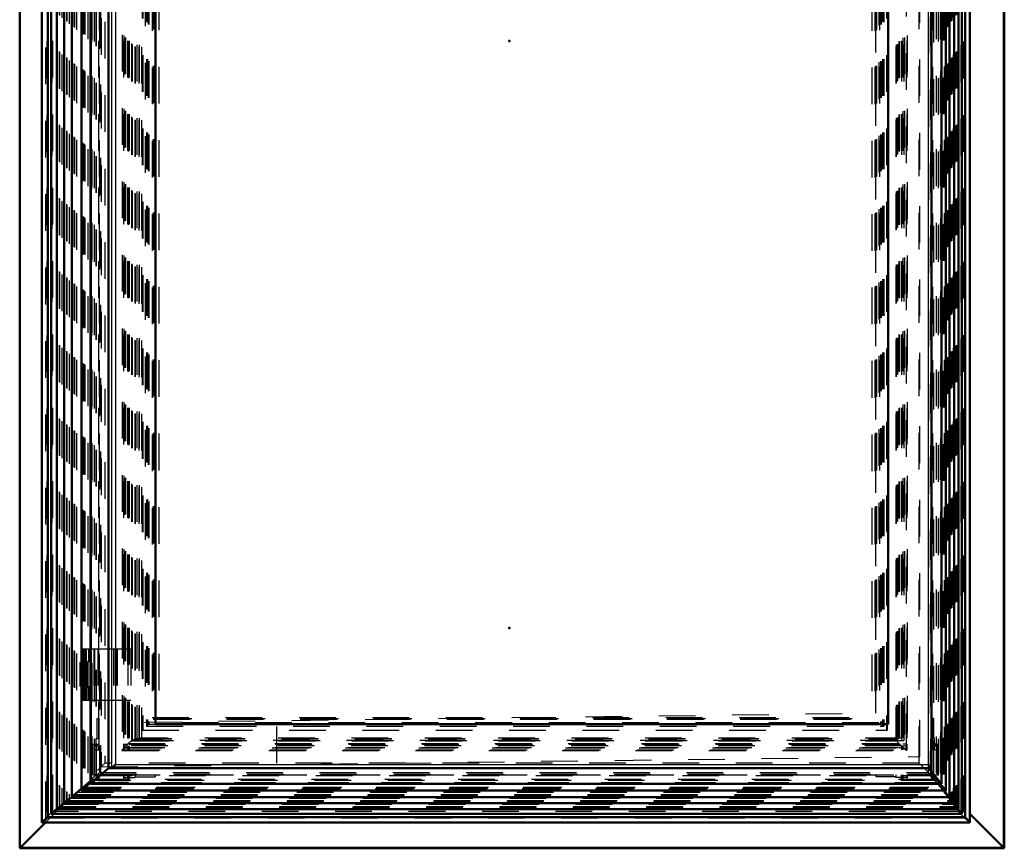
# Model space of a CAD drawing. Header units: millimetres. Extents: x 0 to 428, y 0 to 298.
# Tile 14 of 40: x 111 to 138, y 155 to 178. Entities that reach past the tile are written whole.
import ezdxf

# ---------------------------------------------------------------- set-up
doc = ezdxf.new("R2010")
doc.units = ezdxf.units.MM
doc.linetypes.add('Dashed', pattern=[2, 1, -1])
for name, color, linetype, lineweight in [('am_0', 7, 'Continuous', 50), ('am_12', 3, 'Continuous', 25), ('am_3', 6, 'Dashed', 25), ('am_6', 2, 'Continuous', 35), ('am_9', 7, 'Continuous', 50)]:
    doc.layers.add(name, color=color, linetype=linetype, lineweight=lineweight)

# ---------------------------------------------------------------- blocks, each defined once
blk = doc.blocks.new('53_Flat_Glass_Skylight_300120240_6_0_in_FDFneo120240C2325N1N4N_300Cl0__1203')
at = {"layer": 'am_3'}
for p, q in [((114.217, 203.142), (114.217, 157.641)), ((114.28, 203.062), (114.28, 157.722)), ((114.31, 203.07), (114.31, 157.714)), ((114.382, 202.96), (114.382, 157.824)), ((114.403, 202.977), (114.403, 157.807)), ((114.415, 202.977), (114.415, 157.807)), ((135.402, 202.96), (135.402, 157.824)), ((135.457, 202.977), (135.457, 157.807)), ((135.469, 202.977), (135.469, 157.807)), ((135.503, 203.062), (135.503, 157.722)), ((135.549, 203.07), (135.549, 157.714)), ((135.606, 157.641), (135.606, 203.142)), ((114.481, 202.886), (114.481, 157.897)), ((114.484, 157.904), (114.484, 202.879)), ((114.567, 202.824), (114.567, 157.959)), ((135.318, 202.824), (135.318, 157.959)), ((135.338, 202.879), (135.338, 157.904)), ((135.355, 202.886), (135.355, 157.897)), ((114.382, 157.824), (135.402, 157.824)), ((114.481, 157.897), (114.567, 157.959)), ((114.481, 157.897), (135.355, 157.897)), ((135.34, 157.906), (114.483, 157.906)), ((114.567, 157.959), (135.318, 157.959)), ((135.355, 157.897), (135.318, 157.959)), ((114.218, 157.64), (135.604, 157.64)), ((114.28, 157.722), (114.278, 157.72)), ((114.278, 157.72), (114.384, 157.72)), ((114.31, 157.714), (135.549, 157.714)), ((114.384, 157.72), (114.382, 157.722)), ((114.382, 157.722), (135.402, 157.722)), ((114.403, 157.807), (135.469, 157.807)), ((135.402, 157.722), (135.4, 157.72)), ((135.4, 157.72), (135.506, 157.72)), ((135.503, 157.722), (135.506, 157.72))]:
    blk.add_line(p, q, dxfattribs=at)
for points in [[(114.28, 157.722), (114.285, 157.727), (114.29, 157.732), (114.296, 157.738), (114.301, 157.744), (114.307, 157.751), (114.314, 157.757), (114.32, 157.764), (114.327, 157.771), (114.334, 157.777), (114.34, 157.784), (114.347, 157.791), (114.354, 157.797), (114.36, 157.803), (114.366, 157.809), (114.373, 157.815), (114.378, 157.821), (114.382, 157.824)], [(114.382, 157.824), (114.399, 157.839), (114.415, 157.853), (114.429, 157.866), (114.442, 157.877), (114.453, 157.886), (114.463, 157.894), (114.471, 157.9), (114.477, 157.903), (114.481, 157.905), (114.483, 157.906)], [(114.484, 157.904), (114.483, 157.901), (114.481, 157.897)], [(114.483, 157.906), (114.484, 157.905), (114.484, 157.904)], [(135.338, 157.904), (135.339, 157.906), (135.34, 157.906)], [(135.402, 157.824), (135.388, 157.839), (135.376, 157.853), (135.365, 157.866), (135.356, 157.877), (135.349, 157.886), (135.344, 157.894), (135.34, 157.9), (135.338, 157.903), (135.338, 157.904)], [(135.34, 157.906), (135.343, 157.905), (135.348, 157.902), (135.355, 157.897), (135.355, 157.897)], [(135.503, 157.722), (135.498, 157.727), (135.492, 157.732), (135.486, 157.738), (135.479, 157.744), (135.473, 157.751), (135.466, 157.757), (135.459, 157.764), (135.453, 157.771), (135.446, 157.777), (135.439, 157.784), (135.433, 157.791), (135.427, 157.797), (135.421, 157.803), (135.415, 157.809), (135.41, 157.815), (135.405, 157.821), (135.402, 157.824)], [(114.217, 157.641), (114.218, 157.644), (114.22, 157.649), (114.225, 157.656), (114.232, 157.665), (114.24, 157.675), (114.25, 157.688), (114.262, 157.701), (114.275, 157.716), (114.278, 157.72)], [(114.218, 157.64), (114.217, 157.641), (114.217, 157.641)], [(114.31, 157.714), (114.294, 157.699), (114.279, 157.685), (114.265, 157.674), (114.253, 157.664), (114.242, 157.655), (114.234, 157.648), (114.227, 157.644), (114.221, 157.641), (114.218, 157.64), (114.218, 157.64)], [(135.506, 157.72), (135.522, 157.704), (135.538, 157.69), (135.552, 157.678), (135.565, 157.667), (135.576, 157.658), (135.586, 157.651), (135.593, 157.645), (135.599, 157.642), (135.603, 157.64), (135.604, 157.64)], [(135.606, 157.641), (135.605, 157.644), (135.602, 157.649), (135.597, 157.656), (135.591, 157.665), (135.582, 157.675), (135.572, 157.688), (135.56, 157.701), (135.549, 157.714)], [(135.604, 157.64), (135.606, 157.641), (135.606, 157.641)]]:
    blk.add_lwpolyline(points, dxfattribs=at)
at = {"layer": 'am_6'}
for tag, p, flags in [('NB', (140.606, 203.144), 8), ('NN', (140.606, 202.644), 8), ('NT', (140.606, 202.144), 8), ('NBSYN', (140.606, 201.644), 8), ('LINA', (140.606, 201.144), 8), ('CATALOG', (140.606, 200.644), 8), ('IDNR', (140.606, 200.144), 8), ('PN', (140.606, 199.644), 8), ('LODLEVEL', (140.606, 199.144), 8), ('L', (140.606, 198.644), 8), ('W', (140.606, 198.144), 8), ('PPATH', (140.606, 197.644), 8), ('ExcludeFromBOM', (140.606, 196.644), 8), ('PSOL_0', (140.606, 196.144), 9), ('PSOL_1', (140.606, 195.644), 9), ('PSOL_2', (140.606, 195.144), 9)]:
    blk.add_attdef(tag, p, '', height=0.5, dxfattribs=dict(at, flags=flags))
blk = doc.blocks.new('54_Flat_Glass_Skylight_300120240_12_0_in_FDFneo120240C2325N1N4N_300Cl0__1203')
at = {"layer": 'am_3'}
for p, q in [((114.77, 202.59), (114.77, 158.194)), ((114.789, 202.59), (114.789, 158.194)), ((114.933, 202.426), (114.933, 158.358)), ((114.952, 202.426), (114.952, 158.358)), ((134.891, 202.426), (134.891, 158.358)), ((134.91, 202.426), (134.91, 158.358)), ((135.054, 202.59), (135.054, 158.194)), ((135.073, 202.59), (135.073, 158.194)), ((114.933, 158.358), (134.91, 158.358)), ((114.77, 158.194), (135.073, 158.194))]:
    blk.add_line(p, q, dxfattribs=at)
at = {"layer": 'am_6'}
for tag, p, flags in [('NB', (140.073, 202.59), 8), ('NN', (140.073, 202.09), 8), ('NT', (140.073, 201.59), 8), ('NBSYN', (140.073, 201.09), 8), ('LINA', (140.073, 200.59), 8), ('CATALOG', (140.073, 200.09), 8), ('IDNR', (140.073, 199.59), 8), ('PN', (140.073, 199.09), 8), ('LODLEVEL', (140.073, 198.59), 8), ('L', (140.073, 198.09), 8), ('W', (140.073, 197.59), 8), ('PPATH', (140.073, 197.09), 8), ('ExcludeFromBOM', (140.073, 196.09), 8), ('PSOL_0', (140.073, 195.59), 9), ('PSOL_1', (140.073, 195.09), 9), ('PSOL_2', (140.073, 194.59), 9)]:
    blk.add_attdef(tag, p, '', height=0.5, dxfattribs=dict(at, flags=flags))
blk = doc.blocks.new('55_Flat_Glass_Skylight_300120240_5_0_in_FDFneo120240C2325N1N4N_300Cl0__1203')
at = {"layer": 'am_3'}
for p, q in [((114.881, 202.482), (114.881, 158.302)), ((114.911, 202.482), (114.911, 158.302)), ((134.951, 202.482), (134.951, 158.302)), ((134.98, 202.482), (134.98, 158.302)), ((115.08, 202.282), (115.08, 158.502)), ((115.11, 202.282), (115.11, 158.502)), ((134.752, 202.282), (134.752, 158.502)), ((134.781, 202.282), (134.781, 158.502)), ((115.08, 158.502), (134.781, 158.502)), ((114.881, 158.302), (134.98, 158.302))]:
    blk.add_line(p, q, dxfattribs=at)
at = {"layer": 'am_6'}
for tag, p, flags in [('NB', (139.98, 202.482), 8), ('NN', (139.98, 201.982), 8), ('NT', (139.98, 201.482), 8), ('NBSYN', (139.98, 200.982), 8), ('LINA', (139.98, 200.482), 8), ('CATALOG', (139.98, 199.982), 8), ('IDNR', (139.98, 199.482), 8), ('PN', (139.98, 198.982), 8), ('LODLEVEL', (139.98, 198.482), 8), ('L', (139.98, 197.982), 8), ('W', (139.98, 197.482), 8), ('PPATH', (139.98, 196.982), 8), ('ExcludeFromBOM', (139.98, 195.982), 8), ('PSOL_0', (139.98, 195.482), 9), ('PSOL_1', (139.98, 194.982), 9), ('PSOL_2', (139.98, 194.482), 9)]:
    blk.add_attdef(tag, p, '', height=0.5, dxfattribs=dict(at, flags=flags))
blk = doc.blocks.new('56_FGS3001202402C4U_0_in_FDFneo120240C2325N1N4N_300Cl0__1203')
at = {"layer": 'am_3'}
for p, q in [((114.68, 202.812), (114.68, 157.972)), ((114.748, 202.812), (114.748, 157.972)), ((135.406, 157.972), (135.406, 202.812)), ((135.474, 157.972), (135.474, 202.812)), ((135.474, 157.972), (114.68, 157.972))]:
    blk.add_line(p, q, dxfattribs=at)
at = {"layer": 'am_6'}
for tag, p, flags in [('NB', (140.474, 202.812), 8), ('NN', (140.474, 202.312), 8), ('NT', (140.474, 201.812), 8), ('NBSYN', (140.474, 201.312), 8), ('LINA', (140.474, 200.812), 8), ('CATALOG', (140.474, 200.312), 8), ('IDNR', (140.474, 199.812), 8), ('PN', (140.474, 199.312), 8), ('LODLEVEL', (140.474, 198.812), 8), ('L', (140.474, 198.312), 8), ('W', (140.474, 197.812), 8), ('TG', (140.474, 197.312), 8), ('TG1', (140.474, 196.812), 8), ('OC', (140.474, 196.312), 8), ('PPATH', (140.474, 195.812), 8), ('ExcludeFromBOM', (140.474, 194.812), 8), ('PSOL_0', (140.474, 194.312), 9), ('PSOL_1', (140.474, 193.812), 9), ('PSOL_2', (140.474, 193.312), 9), ('PSOL_3', (140.474, 192.812), 9)]:
    blk.add_attdef(tag, p, '', height=0.5, dxfattribs=dict(at, flags=flags))
blk = doc.blocks.new('57_FGS30012024025C3U_0_in_FDFneo120240C2325N1N4N_300Cl0__1203')
at = {"layer": 'am_0'}
for p, q in [((113.114, 204.237), (113.114, 156.547)), ((113.362, 204.053), (113.362, 156.73)), ((113.363, 204.053), (113.363, 156.731)), ((136.558, 156.73), (136.558, 204.053)), ((136.558, 204.053), (136.558, 156.731)), ((113.848, 157.152), (113.848, 203.632)), ((136.284, 157.152), (136.284, 203.631)), ((115.131, 202.432), (115.131, 158.352)), ((135.101, 202.432), (135.101, 158.352)), ((136.675, 156.547), (136.675, 179.982)), ((113.11, 160.412), (113.11, 160.092)), ((113.11, 160.412), (113.114, 160.412)), ((113.11, 160.092), (113.114, 160.092)), ((113.11, 159.332), (113.11, 159.012)), ((113.11, 159.332), (113.114, 159.332)), ((113.11, 159.012), (113.114, 159.012)), ((115.131, 158.352), (135.101, 158.352)), ((113.363, 156.731), (113.848, 157.152)), ((113.848, 157.152), (136.284, 157.152)), ((136.204, 157.152), (136.558, 156.731)), ((113.121, 156.551), (113.362, 156.762)), ((113.115, 156.547), (136.675, 156.547)), ((113.362, 156.73), (136.558, 156.73)), ((113.363, 156.731), (136.558, 156.731)), ((136.521, 156.73), (136.672, 156.551))]:
    blk.add_line(p, q, dxfattribs=at)
for points in [[(114.037, 157.252), (114.028, 157.243), (114.019, 157.234), (114.011, 157.226), (114.002, 157.218), (113.994, 157.21), (113.986, 157.202), (113.978, 157.194), (113.97, 157.187), (113.963, 157.181), (113.957, 157.175), (113.951, 157.17), (113.945, 157.165), (113.941, 157.161), (113.936, 157.158), (113.933, 157.155), (113.93, 157.153), (113.928, 157.152), (113.927, 157.152)], [(136.284, 157.152), (136.284, 157.152), (136.284, 157.153), (136.283, 157.155), (136.281, 157.158), (136.279, 157.161), (136.276, 157.165), (136.272, 157.17), (136.267, 157.175), (136.262, 157.181), (136.256, 157.187), (136.25, 157.194), (136.243, 157.202), (136.236, 157.21), (136.228, 157.218), (136.22, 157.226), (136.212, 157.234), (136.203, 157.243), (136.195, 157.252)], [(113.121, 156.551), (113.119, 156.55), (113.118, 156.549), (113.117, 156.548), (113.116, 156.548), (113.115, 156.547), (113.115, 156.547), (113.115, 156.547), (113.114, 156.547), (113.114, 156.547)], [(113.363, 156.731), (113.363, 156.73), (113.362, 156.73), (113.362, 156.73), (113.362, 156.73)], [(136.672, 156.551), (136.673, 156.55), (136.674, 156.549), (136.674, 156.548), (136.675, 156.548), (136.675, 156.547), (136.675, 156.547), (136.675, 156.547)]]:
    blk.add_lwpolyline(points, dxfattribs=at)
at = {"layer": 'am_12'}
for p, q in [((113.121, 204.232), (113.121, 156.551)), ((113.927, 203.632), (113.927, 157.152)), ((114.037, 203.532), (114.037, 157.252)), ((136.195, 203.532), (136.195, 157.252)), ((136.672, 179.982), (136.672, 156.551)), ((114.037, 157.252), (136.195, 157.252)), ((113.121, 156.551), (136.672, 156.551))]:
    blk.add_line(p, q, dxfattribs=at)
at = {"layer": 'am_3'}
for p, q in [((113.153, 204.197), (113.153, 156.587)), ((113.186, 204.169), (113.186, 156.615)), ((113.207, 204.146), (113.207, 156.638)), ((113.397, 204.017), (113.397, 156.766)), ((136.52, 204.017), (136.52, 156.766)), ((113.46, 203.959), (113.46, 156.825)), ((113.631, 203.787), (113.631, 156.996)), ((136.297, 156.996), (136.297, 203.787)), ((136.467, 203.959), (136.467, 156.825)), ((136.204, 203.632), (136.204, 157.152)), ((136.284, 203.632), (136.284, 157.152)), ((113.572, 202.977), (113.572, 157.807)), ((114.258, 202.977), (114.258, 157.807)), ((114.266, 203.127), (114.266, 157.657)), ((114.367, 202.977), (114.367, 157.807)), ((114.371, 202.977), (114.371, 157.807)), ((114.403, 202.977), (114.403, 157.807)), ((114.411, 202.977), (114.411, 157.807)), ((135.457, 202.977), (135.457, 157.807)), ((135.465, 202.977), (135.465, 157.807)), ((135.501, 202.977), (135.501, 157.807)), ((135.505, 202.977), (135.505, 157.807)), ((135.61, 202.977), (135.61, 157.807)), ((135.618, 203.127), (135.618, 157.657)), ((136.287, 202.977), (136.287, 157.807)), ((114.575, 202.816), (114.575, 157.968)), ((114.578, 202.816), (114.578, 157.968)), ((114.62, 202.872), (114.62, 157.912)), ((114.686, 202.872), (114.686, 157.912)), ((135.309, 202.816), (135.309, 157.968)), ((135.312, 202.816), (135.312, 157.968)), ((135.465, 202.872), (135.465, 157.912)), ((135.531, 202.872), (135.531, 157.912)), ((115.124, 202.432), (115.124, 158.352)), ((135.094, 202.432), (135.094, 158.352)), ((113.595, 202.272), (113.595, 158.512)), ((115.12, 202.272), (115.12, 158.512)), ((115.217, 202.272), (115.217, 158.512)), ((134.771, 202.272), (134.771, 158.512)), ((134.868, 202.272), (134.868, 158.512)), ((136.31, 202.272), (136.31, 158.512)), ((136.586, 179.982), (136.586, 156.638)), ((136.611, 179.982), (136.611, 156.615)), ((136.633, 179.982), (136.633, 156.587)), ((113.114, 160.412), (114.085, 160.412)), ((113.13, 160.412), (113.13, 160.092)), ((113.15, 160.412), (113.15, 160.092)), ((113.158, 160.412), (113.158, 160.092)), ((113.193, 160.412), (113.193, 160.092)), ((113.21, 160.092), (113.21, 160.412)), ((113.21, 160.412), (113.21, 159.012)), ((113.25, 160.092), (113.25, 160.412)), ((113.556, 160.412), (113.556, 159.012)), ((113.571, 160.412), (113.571, 159.012)), ((113.985, 160.412), (113.985, 159.012)), ((113.997, 160.412), (113.997, 159.012)), ((114.066, 160.412), (114.066, 159.012)), ((114.085, 160.412), (114.085, 159.012)), ((113.114, 160.092), (113.25, 160.092)), ((113.175, 159.332), (113.175, 160.092)), ((113.202, 160.092), (113.202, 159.332)), ((113.209, 159.332), (113.209, 160.092)), ((113.246, 160.092), (113.246, 159.332)), ((113.114, 159.332), (113.25, 159.332)), ((113.13, 159.332), (113.13, 159.012)), ((113.15, 159.332), (113.15, 159.012)), ((113.158, 159.332), (113.158, 159.012)), ((113.193, 159.332), (113.193, 159.012)), ((113.21, 159.012), (113.21, 159.332)), ((113.25, 159.012), (113.25, 159.332)), ((113.114, 159.012), (114.085, 159.012)), ((113.541, 157.968), (113.541, 158.512)), ((113.541, 158.512), (113.595, 158.512)), ((113.588, 158.512), (113.588, 157.968)), ((115.12, 158.512), (134.868, 158.512)), ((136.303, 158.512), (136.303, 157.968)), ((136.35, 158.512), (136.303, 158.512)), ((136.35, 157.968), (136.35, 158.512)), ((115.124, 158.352), (115.131, 158.352)), ((113.517, 157.657), (113.517, 157.968)), ((113.517, 157.968), (113.588, 157.968)), ((113.585, 157.968), (113.585, 157.657)), ((114.575, 157.968), (135.312, 157.968)), ((114.62, 157.912), (135.531, 157.912)), ((136.3, 157.968), (136.3, 157.657)), ((136.368, 157.968), (136.3, 157.968)), ((136.368, 157.657), (136.368, 157.968)), ((113.422, 156.972), (113.422, 157.807)), ((113.422, 157.807), (113.581, 157.807)), ((113.454, 157.767), (113.454, 157.657)), ((113.454, 157.767), (113.581, 157.767)), ((113.454, 157.657), (113.585, 157.657)), ((113.485, 157.807), (113.485, 157.767)), ((113.576, 157.657), (113.576, 157.767)), ((113.581, 157.767), (113.581, 157.807)), ((114.258, 157.807), (114.371, 157.807)), ((114.258, 157.767), (114.258, 157.657)), ((114.258, 157.767), (114.371, 157.767)), ((114.258, 157.657), (135.618, 157.657)), ((114.262, 157.807), (114.262, 157.767)), ((114.367, 157.767), (114.367, 157.657)), ((114.371, 157.767), (114.371, 157.657)), ((114.403, 157.807), (114.411, 157.807)), ((114.407, 157.767), (114.407, 157.657)), ((135.465, 157.767), (114.407, 157.767)), ((114.411, 157.767), (114.411, 157.657)), ((135.461, 157.767), (135.461, 157.657)), ((135.465, 157.767), (135.465, 157.657)), ((135.614, 157.807), (135.501, 157.807)), ((135.501, 157.657), (135.501, 157.767)), ((135.501, 157.767), (135.614, 157.767)), ((135.505, 157.767), (135.505, 157.657)), ((135.61, 157.767), (135.61, 157.657)), ((135.614, 157.807), (135.614, 157.767)), ((136.437, 157.807), (136.287, 157.807)), ((136.291, 157.657), (136.291, 157.767)), ((136.291, 157.767), (136.414, 157.767)), ((136.414, 157.657), (136.291, 157.657)), ((136.296, 157.767), (136.296, 157.807)), ((136.391, 157.807), (136.391, 157.767)), ((136.414, 157.767), (136.414, 157.657)), ((136.437, 156.972), (136.437, 157.807)), ((113.186, 156.615), (113.595, 156.972)), ((113.362, 156.762), (113.631, 156.996)), ((113.397, 156.766), (113.46, 156.825)), ((113.397, 156.766), (136.52, 156.766)), ((113.595, 156.972), (113.422, 156.972)), ((113.46, 156.825), (136.467, 156.825)), ((113.595, 156.972), (113.572, 156.821)), ((113.572, 156.972), (113.572, 156.821)), ((113.572, 156.821), (114.403, 156.821)), ((113.631, 156.996), (136.297, 156.996)), ((114.258, 156.972), (114.258, 156.848)), ((114.258, 156.972), (135.618, 156.972)), ((114.258, 156.848), (114.266, 156.903)), ((114.367, 156.848), (114.258, 156.848)), ((114.266, 156.972), (114.266, 156.903)), ((114.266, 156.903), (114.575, 156.903)), ((114.367, 156.972), (114.367, 156.848)), ((114.371, 156.876), (114.367, 156.848)), ((114.371, 156.972), (114.371, 156.876)), ((114.411, 156.876), (114.371, 156.876)), ((114.403, 156.972), (114.403, 156.821)), ((114.403, 156.821), (114.411, 156.876)), ((114.411, 156.972), (114.411, 156.876)), ((114.575, 156.972), (114.575, 156.903)), ((114.575, 156.903), (114.578, 156.924)), ((114.578, 156.972), (114.578, 156.924)), ((114.578, 156.924), (115.12, 156.924)), ((115.12, 156.972), (115.12, 156.924)), ((115.12, 156.924), (115.127, 156.972)), ((134.771, 156.924), (134.778, 156.972)), ((134.771, 156.972), (134.771, 156.924)), ((135.312, 156.924), (134.771, 156.924)), ((135.309, 156.972), (135.309, 156.903)), ((135.309, 156.903), (135.312, 156.924)), ((135.618, 156.903), (135.309, 156.903)), ((135.312, 156.972), (135.312, 156.924)), ((135.457, 156.972), (135.457, 156.821)), ((135.457, 156.821), (135.465, 156.876)), ((136.287, 156.821), (135.457, 156.821)), ((135.465, 156.972), (135.465, 156.876)), ((135.465, 156.876), (135.505, 156.876)), ((135.501, 156.972), (135.501, 156.848)), ((135.505, 156.876), (135.501, 156.848)), ((135.501, 156.848), (135.61, 156.848)), ((135.505, 156.972), (135.505, 156.876)), ((135.61, 156.972), (135.61, 156.848)), ((135.61, 156.848), (135.618, 156.903)), ((135.618, 156.972), (135.618, 156.903)), ((136.287, 156.972), (136.437, 156.972)), ((136.31, 156.972), (136.287, 156.821)), ((136.287, 156.972), (136.287, 156.821)), ((136.297, 156.996), (136.521, 156.73)), ((136.611, 156.615), (136.31, 156.972)), ((136.52, 156.766), (136.467, 156.825)), ((113.153, 156.587), (113.207, 156.638)), ((113.153, 156.587), (136.633, 156.587)), ((113.207, 156.638), (113.186, 156.615)), ((113.186, 156.615), (136.611, 156.615)), ((113.207, 156.638), (136.586, 156.638)), ((136.633, 156.587), (136.586, 156.638)), ((136.586, 156.638), (136.611, 156.615))]:
    blk.add_line(p, q, dxfattribs=at)
for points in [[(113.362, 156.73), (113.362, 156.73), (113.363, 156.731), (113.363, 156.731), (113.364, 156.732), (113.364, 156.733), (113.365, 156.734), (113.366, 156.735), (113.367, 156.737), (113.369, 156.738), (113.37, 156.74), (113.372, 156.741), (113.373, 156.743), (113.375, 156.745), (113.377, 156.747), (113.379, 156.749), (113.38, 156.75), (113.382, 156.752), (113.384, 156.754), (113.386, 156.756), (113.388, 156.758), (113.39, 156.76), (113.392, 156.762), (113.394, 156.763), (113.395, 156.765), (113.397, 156.766)], [(136.558, 156.731), (136.558, 156.73), (136.558, 156.73), (136.558, 156.73), (136.558, 156.73), (136.557, 156.731), (136.556, 156.731), (136.556, 156.732), (136.555, 156.732), (136.553, 156.733), (136.552, 156.735), (136.551, 156.736), (136.549, 156.737), (136.548, 156.739), (136.546, 156.74), (136.544, 156.742), (136.543, 156.744), (136.541, 156.745), (136.539, 156.747), (136.537, 156.749), (136.535, 156.751), (136.533, 156.753), (136.531, 156.755), (136.529, 156.757), (136.528, 156.759), (136.526, 156.76), (136.524, 156.762), (136.523, 156.764), (136.521, 156.765), (136.52, 156.766)], [(113.114, 156.547), (113.115, 156.547), (113.115, 156.548), (113.115, 156.548), (113.116, 156.549), (113.117, 156.55), (113.118, 156.552), (113.119, 156.553), (113.12, 156.554), (113.122, 156.556), (113.123, 156.558), (113.125, 156.56), (113.127, 156.562), (113.129, 156.564), (113.131, 156.566), (113.133, 156.568), (113.135, 156.57), (113.137, 156.572), (113.139, 156.574), (113.142, 156.576), (113.144, 156.579), (113.146, 156.581), (113.148, 156.583), (113.15, 156.585), (113.152, 156.586), (113.153, 156.587)], [(136.675, 156.547), (136.675, 156.547), (136.674, 156.547), (136.673, 156.548), (136.673, 156.548), (136.672, 156.549), (136.67, 156.55), (136.669, 156.551), (136.667, 156.553), (136.666, 156.554), (136.664, 156.556), (136.662, 156.557), (136.66, 156.559), (136.658, 156.561), (136.656, 156.563), (136.654, 156.565), (136.652, 156.567), (136.65, 156.57), (136.647, 156.572), (136.645, 156.574), (136.643, 156.576), (136.641, 156.578), (136.639, 156.58), (136.637, 156.582), (136.635, 156.584), (136.634, 156.586), (136.633, 156.587)]]:
    blk.add_lwpolyline(points, dxfattribs=at)
at = {"layer": 'am_6'}
for tag, p, flags in [('NB', (142.055, 204.237), 8), ('NN', (142.055, 203.737), 8), ('NT', (142.055, 203.237), 8), ('NBSYN', (142.055, 202.737), 8), ('LINA', (142.055, 202.237), 8), ('CATALOG', (142.055, 201.737), 8), ('IDNR', (142.055, 201.237), 8), ('PN', (142.055, 200.737), 8), ('LODLEVEL', (142.055, 200.237), 8), ('L', (142.055, 199.737), 8), ('W', (142.055, 199.237), 8), ('DP', (142.055, 198.737), 8), ('OP', (142.055, 198.237), 8), ('OC', (142.055, 197.737), 8), ('ExcludeFromBOM', (142.055, 196.737), 8), ('PSOL_0', (142.055, 196.237), 9), ('PSOL_1', (142.055, 195.737), 9), ('PSOL_2', (142.055, 195.237), 9)]:
    blk.add_attdef(tag, p, '', height=0.5, dxfattribs=dict(at, flags=flags))
blk = doc.blocks.new('58_Flat_Glass_Skylight_3001202402_2_0_in_FDFneo120240C2325N1N4N_300Cl0__1203')
at = {"layer": 'am_0'}
for p, q in [((112.035, 205.106), (112.035, 155.678)), ((137.327, 155.678), (137.327, 205.106)), ((112.192, 155.818), (112.192, 204.966)), ((112.282, 204.875), (112.282, 155.908)), ((137.112, 204.875), (137.112, 155.908)), ((137.202, 204.966), (137.202, 155.818)), ((112.441, 204.749), (112.441, 156.034)), ((112.644, 204.586), (112.644, 156.198)), ((112.846, 204.422), (112.846, 156.361)), ((136.775, 179.982), (136.775, 156.361)), ((136.898, 179.982), (136.898, 156.198)), ((137.021, 179.982), (137.021, 156.034)), ((113.114, 160.042), (113.09, 160.042)), ((113.09, 160.042), (113.09, 159.382)), ((113.09, 159.382), (113.114, 159.382)), ((112.846, 156.361), (113.114, 156.599)), ((136.616, 156.547), (136.775, 156.361)), ((112.441, 156.034), (112.644, 156.213)), ((112.644, 156.198), (112.846, 156.376)), ((112.846, 156.361), (136.775, 156.361)), ((136.758, 156.361), (136.898, 156.198)), ((112.282, 155.908), (112.441, 156.049)), ((112.441, 156.034), (137.021, 156.034)), ((112.644, 156.198), (136.898, 156.198)), ((136.881, 156.198), (137.021, 156.034)), ((137.004, 156.034), (137.112, 155.908)), ((112.036, 155.677), (137.326, 155.677)), ((112.192, 155.818), (137.202, 155.818)), ((112.282, 155.908), (137.112, 155.908))]:
    blk.add_line(p, q, dxfattribs=at)
for points in [[(112.036, 155.677), (112.035, 155.677), (112.035, 155.678)], [(112.192, 155.818), (112.179, 155.805), (112.165, 155.792), (112.152, 155.779), (112.14, 155.767), (112.127, 155.755), (112.115, 155.743), (112.104, 155.733), (112.093, 155.723), (112.083, 155.714), (112.074, 155.706), (112.065, 155.698), (112.058, 155.692), (112.051, 155.687), (112.046, 155.683), (112.041, 155.68), (112.038, 155.678), (112.036, 155.677), (112.036, 155.677)], [(137.327, 155.678), (137.327, 155.68), (137.325, 155.683), (137.322, 155.687), (137.318, 155.692), (137.313, 155.699), (137.307, 155.706), (137.3, 155.714), (137.292, 155.723), (137.283, 155.733), (137.273, 155.744), (137.262, 155.755), (137.251, 155.767), (137.239, 155.779), (137.227, 155.792), (137.214, 155.805), (137.202, 155.818)], [(137.326, 155.677), (137.327, 155.677), (137.327, 155.678)]]:
    blk.add_lwpolyline(points, dxfattribs=at)
at = {"layer": 'am_3'}
for p, q in [((112.139, 155.796), (112.139, 204.988)), ((112.171, 204.955), (112.171, 155.829)), ((112.3, 204.852), (112.3, 155.931)), ((112.333, 155.974), (112.333, 204.81)), ((137.03, 204.81), (137.03, 155.974)), ((137.085, 204.852), (137.085, 155.931)), ((137.16, 204.955), (137.16, 155.829)), ((137.192, 204.988), (137.192, 155.796)), ((112.504, 204.688), (112.504, 156.096)), ((112.514, 204.67), (112.514, 156.114)), ((112.576, 204.608), (112.576, 156.175)), ((112.706, 204.524), (112.706, 156.259)), ((136.838, 204.524), (136.838, 156.259)), ((136.875, 204.608), (136.875, 156.175)), ((136.936, 204.67), (136.936, 156.114)), ((136.961, 204.688), (136.961, 156.096)), ((112.716, 204.506), (112.716, 156.277)), ((112.778, 204.445), (112.778, 156.339)), ((112.908, 204.361), (112.908, 156.423)), ((112.918, 204.343), (112.918, 156.441)), ((112.981, 204.281), (112.981, 156.502)), ((136.629, 204.281), (136.629, 156.502)), ((136.69, 204.343), (136.69, 156.441)), ((136.715, 204.361), (136.715, 156.423)), ((136.752, 204.445), (136.752, 156.339)), ((136.813, 204.506), (136.813, 156.277)), ((113.122, 204.178), (113.122, 156.605)), ((113.148, 204.149), (113.148, 156.635)), ((113.283, 204.021), (113.283, 156.763)), ((136.413, 204.021), (136.413, 156.763)), ((136.533, 204.149), (136.533, 156.635)), ((136.566, 204.178), (136.566, 156.605)), ((113.382, 203.932), (113.382, 156.852)), ((113.499, 203.832), (113.499, 156.952)), ((113.51, 203.832), (113.51, 156.952)), ((113.602, 203.748), (113.602, 157.036)), ((136.19, 203.748), (136.19, 157.036)), ((136.253, 203.833), (136.253, 156.951)), ((136.254, 203.832), (136.254, 156.952)), ((136.265, 203.832), (136.265, 156.952)), ((136.265, 156.952), (136.265, 203.831)), ((136.335, 203.932), (136.335, 156.852)), ((114.473, 202.872), (114.473, 157.912)), ((114.496, 202.872), (114.496, 157.912)), ((135.319, 202.872), (135.319, 157.912)), ((135.342, 202.872), (135.342, 157.912)), ((115.042, 202.252), (115.042, 158.532)), ((115.069, 202.296), (115.069, 158.488)), ((115.084, 202.296), (115.084, 158.488)), ((115.128, 202.252), (115.128, 158.532)), ((134.654, 202.252), (134.654, 158.532)), ((134.74, 202.252), (134.74, 158.532)), ((134.769, 202.296), (134.769, 158.488)), ((134.783, 202.296), (134.783, 158.488)), ((113.313, 160.042), (113.313, 160.412)), ((113.32, 160.412), (113.32, 160.042)), ((113.453, 160.412), (113.453, 159.012)), ((113.468, 160.412), (113.468, 159.012)), ((114.085, 160.412), (114.459, 160.412)), ((114.378, 160.412), (114.378, 159.012)), ((114.454, 160.412), (114.454, 159.012)), ((114.458, 160.412), (114.458, 159.012)), ((114.459, 160.412), (114.459, 159.012)), ((113.32, 160.042), (113.114, 160.042)), ((113.13, 160.042), (113.13, 159.382)), ((113.215, 160.042), (113.215, 159.382)), ((113.223, 160.042), (113.223, 159.382)), ((113.244, 160.042), (113.244, 159.382)), ((113.264, 160.042), (113.264, 159.382)), ((113.114, 159.382), (113.32, 159.382)), ((113.313, 159.012), (113.313, 159.382)), ((113.32, 159.382), (113.32, 159.012)), ((114.085, 159.012), (114.459, 159.012)), ((115.042, 158.532), (134.74, 158.532)), ((115.069, 158.488), (134.783, 158.488)), ((114.473, 157.912), (114.62, 157.912)), ((113.602, 157.036), (136.19, 157.036)), ((113.122, 156.605), (113.382, 156.852)), ((113.148, 156.635), (113.283, 156.763)), ((113.283, 156.763), (136.413, 156.763)), ((113.382, 156.852), (136.335, 156.852)), ((113.499, 156.952), (136.265, 156.952)), ((136.335, 156.852), (136.566, 156.605)), ((136.533, 156.635), (136.413, 156.763)), ((112.706, 156.259), (112.981, 156.502)), ((112.908, 156.423), (113.148, 156.635)), ((112.981, 156.502), (112.908, 156.423)), ((112.981, 156.502), (136.629, 156.502)), ((113.114, 156.599), (113.122, 156.605)), ((113.122, 156.605), (136.566, 156.605)), ((113.148, 156.635), (136.533, 156.635)), ((136.715, 156.423), (136.533, 156.635)), ((136.566, 156.605), (136.616, 156.547)), ((136.838, 156.259), (136.629, 156.502)), ((136.629, 156.502), (136.715, 156.423)), ((112.504, 156.096), (112.778, 156.339)), ((112.644, 156.213), (112.716, 156.277)), ((112.716, 156.277), (112.644, 156.198)), ((112.778, 156.339), (112.706, 156.259)), ((112.706, 156.259), (136.838, 156.259)), ((112.716, 156.277), (136.813, 156.277)), ((112.778, 156.339), (136.752, 156.339)), ((112.846, 156.376), (112.918, 156.441)), ((112.918, 156.441), (112.846, 156.361)), ((112.908, 156.423), (136.715, 156.423)), ((112.918, 156.441), (136.69, 156.441)), ((136.775, 156.361), (136.69, 156.441)), ((136.69, 156.441), (136.758, 156.361)), ((136.961, 156.096), (136.752, 156.339)), ((136.752, 156.339), (136.838, 156.259)), ((136.898, 156.198), (136.813, 156.277)), ((136.813, 156.277), (136.881, 156.198)), ((112.3, 155.931), (112.576, 156.175)), ((137.031, 155.975), (112.332, 155.975)), ((112.441, 156.049), (112.514, 156.114)), ((112.514, 156.114), (112.441, 156.034)), ((112.576, 156.175), (112.504, 156.096)), ((112.504, 156.096), (136.961, 156.096)), ((112.514, 156.114), (136.936, 156.114)), ((112.576, 156.175), (136.875, 156.175)), ((137.085, 155.931), (136.875, 156.175)), ((136.875, 156.175), (136.961, 156.096)), ((137.021, 156.034), (136.936, 156.114)), ((136.936, 156.114), (137.004, 156.034)), ((137.192, 155.796), (112.139, 155.796)), ((112.171, 155.829), (137.16, 155.829)), ((112.3, 155.931), (137.085, 155.931))]:
    blk.add_line(p, q, dxfattribs=at)
for points in [[(113.602, 157.036), (113.595, 157.028), (113.588, 157.021), (113.58, 157.014), (113.573, 157.007), (113.566, 157), (113.559, 156.994), (113.553, 156.988), (113.547, 156.982), (113.541, 156.976), (113.535, 156.971), (113.53, 156.967), (113.526, 156.963), (113.521, 156.96), (113.518, 156.957), (113.515, 156.955), (113.513, 156.953), (113.511, 156.952), (113.51, 156.952)], [(136.265, 156.952), (136.265, 156.952), (136.265, 156.953), (136.264, 156.955), (136.263, 156.957), (136.26, 156.96), (136.258, 156.963), (136.255, 156.967), (136.251, 156.971), (136.246, 156.976), (136.241, 156.982), (136.236, 156.988), (136.23, 156.994), (136.224, 157), (136.218, 157.007), (136.211, 157.014), (136.204, 157.021), (136.197, 157.028), (136.19, 157.036)], [(113.499, 156.952), (113.497, 156.951), (113.493, 156.949), (113.487, 156.945), (113.48, 156.94), (113.472, 156.933), (113.462, 156.925), (113.451, 156.916), (113.439, 156.905), (113.426, 156.893), (113.412, 156.88), (113.397, 156.866), (113.382, 156.852)], [(136.253, 156.951), (136.254, 156.952), (136.254, 156.952)], [(136.335, 156.852), (136.322, 156.866), (136.309, 156.88), (136.298, 156.893), (136.287, 156.905), (136.278, 156.916), (136.27, 156.925), (136.264, 156.933), (136.259, 156.94), (136.255, 156.945), (136.253, 156.949), (136.253, 156.951)], [(112.171, 155.829), (112.185, 155.842), (112.198, 155.855), (112.211, 155.868), (112.224, 155.88), (112.236, 155.893), (112.249, 155.904), (112.26, 155.915), (112.271, 155.925), (112.282, 155.934), (112.291, 155.943), (112.3, 155.951), (112.308, 155.957), (112.314, 155.963), (112.32, 155.967), (112.325, 155.971), (112.329, 155.973), (112.331, 155.974), (112.332, 155.975)], [(112.333, 155.974), (112.332, 155.972), (112.331, 155.969), (112.328, 155.964), (112.324, 155.959), (112.319, 155.953), (112.313, 155.946), (112.306, 155.937), (112.3, 155.931)], [(112.332, 155.975), (112.333, 155.974), (112.333, 155.974)], [(137.03, 155.974), (137.03, 155.975), (137.031, 155.975)], [(137.16, 155.829), (137.146, 155.842), (137.134, 155.855), (137.121, 155.868), (137.109, 155.88), (137.098, 155.893), (137.087, 155.904), (137.077, 155.915), (137.068, 155.925), (137.06, 155.934), (137.052, 155.943), (137.046, 155.951), (137.04, 155.957), (137.036, 155.963), (137.033, 155.967), (137.031, 155.971), (137.03, 155.973), (137.03, 155.974)], [(137.031, 155.975), (137.033, 155.974), (137.036, 155.972), (137.04, 155.969), (137.045, 155.965), (137.051, 155.96), (137.059, 155.954), (137.067, 155.947), (137.076, 155.939), (137.085, 155.931)], [(112.035, 155.678), (112.035, 155.68), (112.037, 155.683), (112.04, 155.687), (112.044, 155.692), (112.049, 155.699), (112.055, 155.706), (112.062, 155.714), (112.07, 155.723), (112.079, 155.733), (112.089, 155.744), (112.1, 155.755), (112.111, 155.767), (112.123, 155.779), (112.135, 155.792), (112.139, 155.796)], [(137.192, 155.796), (137.205, 155.783), (137.218, 155.771), (137.231, 155.759), (137.243, 155.747), (137.254, 155.736), (137.265, 155.726), (137.276, 155.717), (137.285, 155.708), (137.294, 155.701), (137.302, 155.694), (137.309, 155.688), (137.314, 155.684), (137.319, 155.68), (137.323, 155.678), (137.325, 155.677), (137.326, 155.677)]]:
    blk.add_lwpolyline(points, dxfattribs=at)
at = {"layer": 'am_6'}
for tag, p, flags in [('NB', (142.327, 205.107), 8), ('NN', (142.327, 204.607), 8), ('NT', (142.327, 204.107), 8), ('NBSYN', (142.327, 203.607), 8), ('LINA', (142.327, 203.107), 8), ('CATALOG', (142.327, 202.607), 8), ('IDNR', (142.327, 202.107), 8), ('PN', (142.327, 201.607), 8), ('LODLEVEL', (142.327, 201.107), 8), ('L', (142.327, 200.607), 8), ('W', (142.327, 200.107), 8), ('DP', (142.327, 199.607), 8), ('ExcludeFromBOM', (142.327, 198.607), 8), ('PSOL_0', (142.327, 198.107), 9), ('PSOL_1', (142.327, 197.607), 9)]:
    blk.add_attdef(tag, p, '', height=0.5, dxfattribs=dict(at, flags=flags))
blk = doc.blocks.new('59_FGS30012024025314U_0_in_FDFneo120240C2325N1N4N_300Cl0__1203')
at = {"layer": 'am_3'}
for p, q in [((113.648, 203.592), (113.648, 157.192)), ((135.968, 157.472), (135.968, 203.312)), ((114.848, 202.377), (114.848, 158.407)), ((134.768, 158.657), (134.768, 202.127)), ((114.848, 158.407), (134.768, 158.657)), ((113.648, 157.192), (135.968, 157.472))]:
    blk.add_line(p, q, dxfattribs=at)
at = {"layer": 'am_6'}
for tag, p, flags in [('NB', (140.968, 203.592), 8), ('NN', (140.968, 203.092), 8), ('NT', (140.968, 202.592), 8), ('NBSYN', (140.968, 202.092), 8), ('LINA', (140.968, 201.592), 8), ('CATALOG', (140.968, 201.092), 8), ('IDNR', (140.968, 200.592), 8), ('PN', (140.968, 200.092), 8), ('LODLEVEL', (140.968, 199.592), 8), ('L', (140.968, 199.092), 8), ('W', (140.968, 198.592), 8), ('DP', (140.968, 198.092), 8), ('OP', (140.968, 197.592), 8), ('BA', (140.968, 197.092), 8), ('ExcludeFromBOM', (140.968, 196.092), 8), ('PSOL_0', (140.968, 195.592), 9), ('PSOL_1', (140.968, 195.092), 9), ('PSOL_2', (140.968, 194.592), 9)]:
    blk.add_attdef(tag, p, '', height=0.5, dxfattribs=dict(at, flags=flags))
blk = doc.blocks.new('61_FGS30012024025301U_0_in_FDFneo120240C2325N1N4N_300Cl0__1203')
at = {"layer": 'am_0'}
for p, q in [((111.428, 205.812), (111.428, 154.972)), ((138.268, 154.972), (138.268, 205.812)), ((112.133, 155.677), (111.428, 154.972)), ((138.268, 154.972), (137.327, 155.913)), ((111.428, 154.972), (138.268, 154.972))]:
    blk.add_line(p, q, dxfattribs=at)
at = {"layer": 'am_12'}
for p, q in [((111.446, 154.99), (111.446, 205.794)), ((138.25, 154.99), (138.25, 205.794)), ((138.25, 154.99), (111.446, 154.99))]:
    blk.add_line(p, q, dxfattribs=at)
at = {"layer": 'am_3'}
for p, q in [((111.448, 154.992), (111.448, 205.792)), ((138.248, 154.992), (138.248, 205.792)), ((113.747, 203.493), (113.747, 157.291)), ((135.949, 157.291), (135.949, 203.493)), ((134.848, 202.392), (134.848, 158.392)), ((114.848, 158.392), (114.848, 158.407)), ((134.848, 158.392), (114.848, 158.392)), ((118.438, 157.291), (118.438, 158.392)), ((112.133, 155.677), (113.747, 157.291)), ((135.949, 157.291), (113.747, 157.291)), ((135.949, 157.291), (137.327, 155.913)), ((138.248, 154.992), (111.448, 154.992))]:
    blk.add_line(p, q, dxfattribs=at)
at = {"layer": 'am_6'}
for tag, p, flags in [('NB', (143.268, 205.812), 8), ('NN', (143.268, 205.312), 8), ('NT', (143.268, 204.812), 8), ('NBSYN', (143.268, 204.312), 8), ('LINA', (143.268, 203.812), 8), ('CATALOG', (143.268, 203.312), 8), ('IDNR', (143.268, 202.812), 8), ('PN', (143.268, 202.312), 8), ('LODLEVEL', (143.268, 201.812), 8), ('L', (143.268, 201.312), 8), ('W', (143.268, 200.812), 8), ('DP', (143.268, 200.312), 8), ('OP', (143.268, 199.812), 8), ('BA', (143.268, 199.312), 8), ('RT', (143.268, 198.812), 8), ('ExcludeFromBOM', (143.268, 197.812), 8), ('PSOL_0', (143.268, 197.312), 9), ('PSOL_1', (143.268, 196.812), 9), ('PSOL_2', (143.268, 196.312), 9)]:
    blk.add_attdef(tag, p, '', height=0.5, dxfattribs=dict(at, flags=flags))

msp = doc.modelspace()

# ---------------------------------------------------------------- linework, layer by layer
at = {"layer": 'am_9'}
for p in [(124.773, 176.972), (124.773, 160.972)]:
    msp.add_point(p, dxfattribs=at)

# ---------------------------------------------------------------- block references
for name in ['61_FGS30012024025301U_0_in_FDFneo120240C2325N1N4N_300Cl0__1203', '58_Flat_Glass_Skylight_3001202402_2_0_in_FDFneo120240C2325N1N4N_300Cl0__1203', '57_FGS30012024025C3U_0_in_FDFneo120240C2325N1N4N_300Cl0__1203', '59_FGS30012024025314U_0_in_FDFneo120240C2325N1N4N_300Cl0__1203', '53_Flat_Glass_Skylight_300120240_6_0_in_FDFneo120240C2325N1N4N_300Cl0__1203', '56_FGS3001202402C4U_0_in_FDFneo120240C2325N1N4N_300Cl0__1203', '54_Flat_Glass_Skylight_300120240_12_0_in_FDFneo120240C2325N1N4N_300Cl0__1203', '55_Flat_Glass_Skylight_300120240_5_0_in_FDFneo120240C2325N1N4N_300Cl0__1203']:
    msp.add_blockref(name, (0, 0))

doc.saveas('drawing.dxf')
